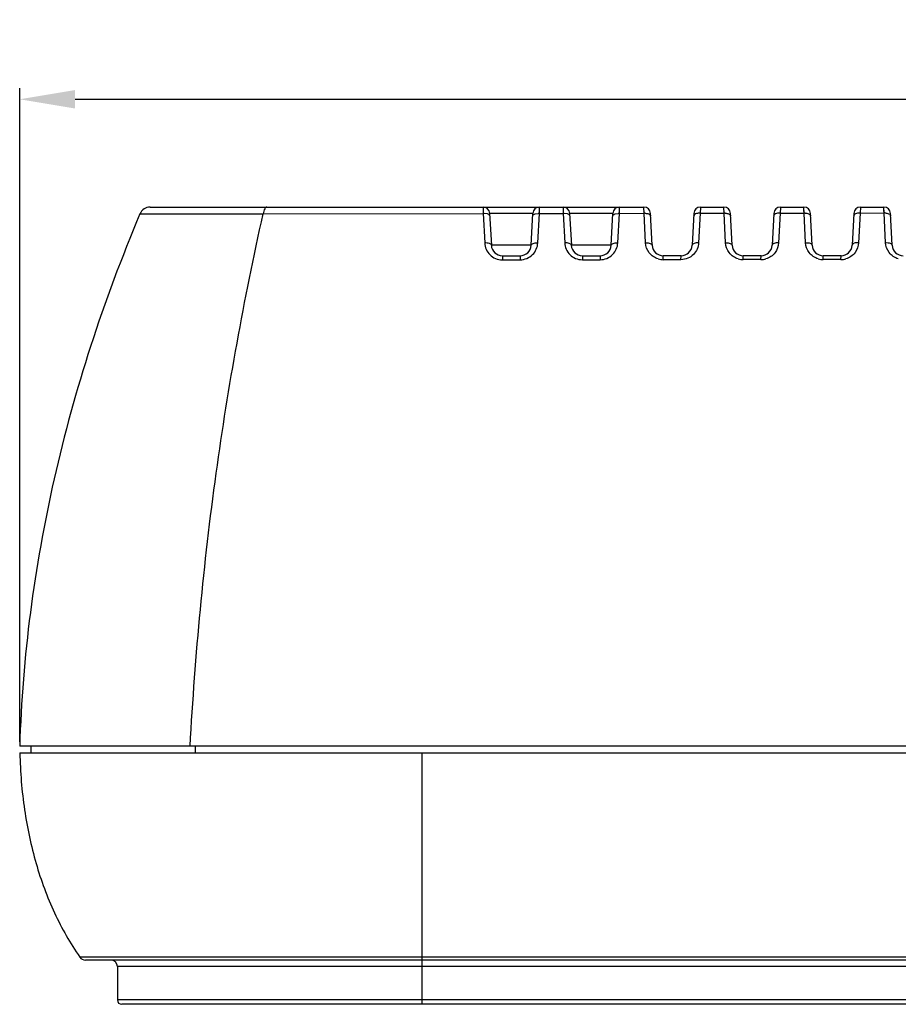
# Model space of a CAD drawing. Header units: millimetres. Extents: x 2163 to 2692, y -1564 to -1190.
# Tile 12 of 45: x 2302 to 2341, y -1302 to -1257. Entities that reach past the tile are written whole.
import ezdxf

# ---------------------------------------------------------------- set-up
doc = ezdxf.new("R2010")
doc.units = ezdxf.units.MM
doc.styles.add('HANA', font='arial.ttf')
doc.dimstyles.new('HANA$0', dxfattribs={"dimtxt": 2.5, "dimasz": 2.5, "dimexe": 0.5, "dimexo": 0.2, "dimgap": 0.5, "dimtad": 1, "dimzin": 1, "dimdsep": 46, "dimtxsty": 'HANA', "dimcen": 0, "dimclrd": 3, "dimclre": 3, "dimclrt": 4, "dimadec": 0, "dimazin": 0, "dimtfac": 1, "dimtmove": 0, "dimatfit": 3, "dimfxl": 0, "dimtzin": 0, "dimarcsym": 0})

# ---------------------------------------------------------------- blocks, each defined once
blk = doc.blocks.new('*D55')
at = {"color": 3, "lineweight": -2}
for p, q in [((2301.612, -1289.683), (2301.612, -1260.166)), ((2405.583, -1269.594), (2405.583, -1260.166)), ((2304.112, -1260.666), (2403.083, -1260.666))]:
    blk.add_line(p, q, dxfattribs=at)
at = {"color": 3}
for points in [[(2304.112, -1260.249), (2304.112, -1261.082), (2301.612, -1260.666)], [(2403.083, -1261.082), (2403.083, -1260.249), (2405.583, -1260.666)]]:
    blk.add_solid(points, dxfattribs=at)
at = {"layer": 'Defpoints', "color": 0}
for p in [(2405.583, -1260.666), (2405.583, -1269.794), (2301.612, -1289.883)]:
    blk.add_point(p, dxfattribs=at)
at = {"color": 4, "insert": (2353.598, -1258.888), "char_height": 2.5, "attachment_point": 5, "style": 'HANA'}
blk.add_mtext('103.97%%p0.30', dxfattribs=at)

msp = doc.modelspace()

# ---------------------------------------------------------------- linework, layer by layer
at = {"color": 7, "linetype": 'Continuous'}
for p, q in [((2307.504, -1265.533), (2329.806, -1265.533)), ((2322.54, -1265.533), (2322.546, -1265.824)), ((2322.541, -1265.585), (2322.541, -1265.627)), ((2322.541, -1265.627), (2322.542, -1265.645)), ((2325.084, -1265.821), (2325.09, -1265.533)), ((2325.089, -1265.609), (2325.089, -1265.597)), ((2326.153, -1265.533), (2326.158, -1265.82)), ((2326.153, -1265.55), (2326.158, -1265.82)), ((2328.697, -1265.817), (2328.703, -1265.533)), ((2328.701, -1265.64), (2328.701, -1265.625)), ((2329.811, -1265.816), (2329.806, -1265.533)), ((2329.809, -1265.717), (2329.809, -1265.701)), ((2332.356, -1265.533), (2332.35, -1265.812)), ((2332.356, -1265.547), (2332.35, -1265.812)), ((2332.35, -1265.813), (2333.424, -1265.81)), ((2332.356, -1265.533), (2333.418, -1265.533)), ((2333.424, -1265.811), (2333.418, -1265.533)), ((2333.422, -1265.714), (2333.422, -1265.698)), ((2335.963, -1265.808), (2335.892, -1267.144)), ((2335.969, -1265.533), (2335.963, -1265.808)), ((2335.969, -1265.547), (2335.963, -1265.808)), ((2335.963, -1265.808), (2337.037, -1265.806)), ((2335.969, -1265.533), (2337.031, -1265.533)), ((2337.031, -1265.538), (2337.031, -1265.533)), ((2337.037, -1265.806), (2337.031, -1265.533)), ((2337.032, -1265.559), (2337.031, -1265.538)), ((2337.033, -1265.592), (2337.032, -1265.559)), ((2337.105, -1267.143), (2337.037, -1265.806)), ((2339.576, -1265.803), (2339.505, -1267.141)), ((2339.582, -1265.533), (2339.576, -1265.803)), ((2339.582, -1265.545), (2339.576, -1265.803)), ((2339.576, -1265.803), (2340.65, -1265.801)), ((2339.576, -1265.803), (2340.65, -1265.801)), ((2339.582, -1265.533), (2340.644, -1265.533)), ((2340.65, -1265.801), (2340.644, -1265.533)), ((2340.644, -1265.538), (2340.644, -1265.533)), ((2340.645, -1265.558), (2340.644, -1265.538)), ((2340.645, -1265.591), (2340.645, -1265.558)), ((2340.718, -1267.141), (2340.65, -1265.801)), ((2307.044, -1265.839), (2312.611, -1265.836)), ((2307.05, -1265.839), (2307.071, -1265.839)), ((2309.341, -1265.838), (2311.007, -1265.837)), ((2312.611, -1265.836), (2322.546, -1265.824)), ((2322.546, -1265.824), (2322.614, -1267.153)), ((2322.736, -1265.844), (2322.597, -1265.824)), ((2322.839, -1265.818), (2322.915, -1267.256)), ((2324.791, -1265.818), (2322.839, -1265.818)), ((2324.715, -1267.256), (2324.791, -1265.818)), ((2324.894, -1265.842), (2325.033, -1265.821)), ((2325.014, -1267.151), (2325.084, -1265.821)), ((2325.084, -1265.822), (2326.158, -1265.82)), ((2326.158, -1265.82), (2326.227, -1267.15)), ((2326.349, -1265.841), (2326.21, -1265.82)), ((2326.452, -1265.818), (2326.528, -1267.256)), ((2328.404, -1265.818), (2326.452, -1265.818)), ((2328.328, -1267.256), (2328.404, -1265.818)), ((2328.507, -1265.838), (2328.646, -1265.817)), ((2328.627, -1267.149), (2328.697, -1265.817)), ((2328.697, -1265.817), (2329.811, -1265.815)), ((2328.697, -1265.817), (2329.811, -1265.816)), ((2329.879, -1267.148), (2329.811, -1265.816)), ((2330.181, -1267.256), (2330.105, -1265.818)), ((2330.105, -1265.908), (2330.111, -1265.931)), ((2332.057, -1265.818), (2331.981, -1267.256)), ((2332.057, -1265.907), (2332.051, -1265.929)), ((2332.35, -1265.812), (2332.279, -1267.146)), ((2332.35, -1265.812), (2333.424, -1265.811)), ((2333.492, -1267.145), (2333.424, -1265.811)), ((2333.793, -1267.256), (2333.718, -1265.818)), ((2333.718, -1265.906), (2333.724, -1265.929)), ((2335.67, -1265.818), (2335.594, -1267.256)), ((2335.67, -1265.904), (2335.664, -1265.927)), ((2337.406, -1267.256), (2337.331, -1265.818)), ((2337.331, -1265.904), (2337.337, -1265.927)), ((2339.283, -1265.818), (2339.207, -1267.256)), ((2339.283, -1265.902), (2339.277, -1265.925)), ((2341.019, -1267.256), (2340.944, -1265.818)), ((2340.944, -1265.901), (2340.95, -1265.925)), ((2324.715, -1267.256), (2322.915, -1267.256)), ((2328.328, -1267.256), (2326.528, -1267.256)), ((2323.414, -1267.73), (2323.412, -1267.914)), ((2323.412, -1267.914), (2324.214, -1267.913)), ((2323.414, -1267.73), (2324.216, -1267.73)), ((2324.216, -1267.73), (2324.214, -1267.913)), ((2327.027, -1267.73), (2327.025, -1267.912)), ((2327.025, -1267.912), (2327.827, -1267.911)), ((2327.027, -1267.73), (2327.829, -1267.73)), ((2327.829, -1267.73), (2327.827, -1267.911)), ((2330.678, -1267.91), (2330.68, -1267.73)), ((2331.48, -1267.909), (2330.678, -1267.91)), ((2331.482, -1267.73), (2330.68, -1267.73)), ((2331.48, -1267.909), (2331.482, -1267.73)), ((2334.291, -1267.907), (2334.293, -1267.73)), ((2335.093, -1267.907), (2334.291, -1267.907)), ((2335.095, -1267.73), (2334.293, -1267.73)), ((2335.093, -1267.907), (2335.095, -1267.73)), ((2337.904, -1267.905), (2337.906, -1267.73)), ((2338.706, -1267.905), (2337.904, -1267.905)), ((2338.708, -1267.73), (2337.906, -1267.73)), ((2338.706, -1267.905), (2338.708, -1267.73)), ((2302.026, -1289.883), (2301.612, -1289.883)), ((2301.617, -1290.183), (2302.112, -1290.183)), ((2303.695, -1289.883), (2302.026, -1289.883)), ((2302.112, -1289.883), (2302.112, -1290.183)), ((2302.112, -1290.183), (2319.782, -1290.183)), ((2363.623, -1289.883), (2303.695, -1289.883)), ((2309.542, -1289.883), (2309.542, -1290.183)), ((2319.782, -1290.183), (2425.145, -1290.183)), ((2319.783, -1295.262), (2319.784, -1290.183)), ((2319.783, -1301.533), (2319.783, -1295.262)), ((2317.106, -1299.405), (2304.332, -1299.405)), ((2422.668, -1299.533), (2304.578, -1299.533)), ((2319.602, -1299.405), (2317.106, -1299.405)), ((2319.783, -1299.405), (2319.602, -1299.405)), ((2407.463, -1299.405), (2319.783, -1299.405)), ((2306.023, -1299.833), (2306.023, -1301.333)), ((2421.223, -1299.833), (2306.023, -1299.833)), ((2421.223, -1301.333), (2306.023, -1301.333)), ((2421.023, -1301.533), (2306.223, -1301.533))]:
    msp.add_line(p, q, dxfattribs=at)
for points in [[(2322.54, -1265.533), (2322.54, -1265.534), (2322.54, -1265.535)], [(2325.089, -1265.586), (2325.09, -1265.534), (2325.09, -1265.533)], [(2326.153, -1265.533), (2326.153, -1265.534), (2326.153, -1265.535), (2326.153, -1265.55)], [(2328.702, -1265.585), (2328.703, -1265.535), (2328.703, -1265.533)], [(2329.806, -1265.582), (2329.806, -1265.537), (2329.806, -1265.534), (2329.806, -1265.533)], [(2329.807, -1265.617), (2329.807, -1265.593), (2329.806, -1265.582)], [(2332.356, -1265.533), (2332.356, -1265.534), (2332.356, -1265.537)], [(2333.419, -1265.581), (2333.419, -1265.537), (2333.418, -1265.534), (2333.418, -1265.533)], [(2333.42, -1265.615), (2333.42, -1265.592), (2333.419, -1265.581)], [(2335.969, -1265.533), (2335.969, -1265.534), (2335.969, -1265.537)], [(2337.035, -1265.732), (2337.033, -1265.605), (2337.033, -1265.592)], [(2339.582, -1265.533), (2339.582, -1265.534), (2339.582, -1265.538)], [(2340.648, -1265.729), (2340.646, -1265.604), (2340.645, -1265.591)], [(2307.204, -1265.839), (2307.268, -1265.839), (2307.342, -1265.839), (2307.423, -1265.839), (2307.51, -1265.839), (2307.602, -1265.839), (2307.697, -1265.839), (2307.797, -1265.839)], [(2308.338, -1265.839), (2308.455, -1265.838), (2309.341, -1265.838)], [(2311.007, -1265.837), (2311.108, -1265.837), (2311.207, -1265.837), (2311.303, -1265.837), (2311.398, -1265.837), (2311.49, -1265.837), (2311.58, -1265.837)], [(2311.58, -1265.837), (2312.322, -1265.836), (2312.414, -1265.836), (2312.51, -1265.836)]]:
    msp.add_lwpolyline(points, dxfattribs=at)
for centre, radius, start, end in [((2307.504, -1266.033), 0.5, 90, 157.1784), ((2322.54, -1265.833), 0.3, 3, 90), ((2325.09, -1265.833), 0.3, 90, 177), ((2326.153, -1265.833), 0.3, 3, 90), ((2328.703, -1265.833), 0.3, 90, 177), ((2329.806, -1265.833), 0.3, 3, 90), ((2332.356, -1265.833), 0.3, 90, 177), ((2333.418, -1265.833), 0.3, 3, 90), ((2333.452, -1266.466), 0.655, 87.9372, 92.4236), ((2335.969, -1265.833), 0.3, 90, 177), ((2335.937, -1266.452), 0.645, 87.6399, 92.1874), ((2337.031, -1265.833), 0.3, 3, 90), ((2337.064, -1266.447), 0.642, 87.8183, 92.3986), ((2339.582, -1265.833), 0.3, 90, 177), ((2339.551, -1266.435), 0.632, 87.6666, 92.3079), ((2340.644, -1265.833), 0.3, 3, 90), ((2340.676, -1266.429), 0.629, 87.6989, 92.3725), ((2322.576, -1266.52), 0.697, 88.2626, 92.4854), ((2325.055, -1266.508), 0.687, 87.5639, 91.8397), ((2326.188, -1266.503), 0.683, 88.1647, 92.4698), ((2328.669, -1266.49), 0.673, 87.5893, 91.9513), ((2329.84, -1266.484), 0.669, 88.0538, 92.4482), ((2332.323, -1266.471), 0.659, 87.6137, 92.0679), ((2323.414, -1267.23), 0.5, 183, 270), ((2324.216, -1267.23), 0.5, 270, 357), ((2327.027, -1267.23), 0.5, 183, 270), ((2327.829, -1267.23), 0.5, 270, 357), ((2330.68, -1267.23), 0.5, 183, 270), ((2331.482, -1267.23), 0.5, 270, 357), ((2334.293, -1267.23), 0.5, 183, 270), ((2335.095, -1267.23), 0.5, 270, 357), ((2337.906, -1267.23), 0.5, 183, 270), ((2338.708, -1267.23), 0.5, 270, 357), ((2341.519, -1267.23), 0.5, 183, 270), ((2330.678, -1267.109), 0.801, 253.6183, 269.9812), ((2334.291, -1267.107), 0.8, 253.7496, 269.9828), ((2335.092, -1267.107), 0.8, 270.08, 286.2918), ((2337.904, -1267.105), 0.8, 253.8581, 269.9833), ((2338.705, -1267.105), 0.8, 270.079, 286.2382), ((2304.578, -1299.233), 0.3, 214.9259, 270), ((2305.723, -1299.833), 0.3, 0, 89.9996), ((2306.223, -1301.333), 0.2, 180, 270)]:
    msp.add_arc(centre, radius, start, end, dxfattribs=at)
for points, knots in [([(2312.778, -1265.533), (2312.735, -1265.533), (2312.674, -1265.609), (2312.634, -1265.718), (2312.617, -1265.794), (2312.611, -1265.836)], [0, 0, 0, 0, 0.360078, 0.64943, 1, 1, 1, 1]), ([(2335.912, -1265.808), (2335.858, -1265.81), (2335.771, -1265.821), (2335.684, -1265.872), (2335.67, -1265.904)], [0, 0, 0, 0, 0.598802, 1, 1, 1, 1]), ([(2337.088, -1265.806), (2337.142, -1265.808), (2337.23, -1265.82), (2337.316, -1265.871), (2337.331, -1265.904)], [0, 0, 0, 0, 0.598219, 1, 1, 1, 1]), ([(2339.525, -1265.803), (2339.472, -1265.805), (2339.383, -1265.817), (2339.297, -1265.869), (2339.283, -1265.902)], [0, 0, 0, 0, 0.596868, 1, 1, 1, 1]), ([(2340.701, -1265.801), (2340.755, -1265.804), (2340.843, -1265.816), (2340.929, -1265.868), (2340.944, -1265.901)], [0, 0, 0, 0, 0.596294, 1, 1, 1, 1]), ([(2307.044, -1265.839), (2306.218, -1267.801), (2304.746, -1271.738), (2303.081, -1277.761), (2302, -1283.807), (2301.674, -1287.865), (2301.612, -1289.883)], [0, 0, 0, 0, 0.257622, 0.508074, 0.755571, 1, 1, 1, 1]), ([(2309.311, -1289.883), (2309.538, -1285.762), (2310.294, -1277.688), (2311.744, -1269.71), (2312.611, -1265.836)], [0, 0, 0, 0, 0.509764, 1, 1, 1, 1]), ([(2322.845, -1265.934), (2322.845, -1265.925), (2322.836, -1265.899), (2322.796, -1265.866), (2322.758, -1265.851), (2322.736, -1265.844)], [0, 0, 0, 0, 0.185534, 0.533321, 1, 1, 1, 1]), ([(2324.785, -1265.933), (2324.785, -1265.924), (2324.795, -1265.897), (2324.834, -1265.864), (2324.872, -1265.849), (2324.894, -1265.842)], [0, 0, 0, 0, 0.186813, 0.534985, 1, 1, 1, 1]), ([(2326.458, -1265.932), (2326.458, -1265.923), (2326.448, -1265.897), (2326.409, -1265.863), (2326.371, -1265.848), (2326.349, -1265.841)], [0, 0, 0, 0, 0.187299, 0.535634, 1, 1, 1, 1]), ([(2328.398, -1265.931), (2328.398, -1265.922), (2328.416, -1265.873), (2328.469, -1265.85), (2328.507, -1265.838)], [0, 0, 0, 0, 0.191084, 1, 1, 1, 1]), ([(2329.862, -1265.815), (2329.916, -1265.817), (2330.003, -1265.828), (2330.09, -1265.876), (2330.105, -1265.908)], [0, 0, 0, 0, 0.602032, 1, 1, 1, 1]), ([(2332.299, -1265.812), (2332.245, -1265.814), (2332.158, -1265.825), (2332.071, -1265.874), (2332.057, -1265.907)], [0, 0, 0, 0, 0.600724, 1, 1, 1, 1]), ([(2333.475, -1265.811), (2333.529, -1265.813), (2333.616, -1265.824), (2333.703, -1265.874), (2333.718, -1265.906)], [0, 0, 0, 0, 0.600147, 1, 1, 1, 1]), ([(2333.492, -1267.145), (2333.53, -1267.144), (2333.603, -1267.147), (2333.707, -1267.167), (2333.791, -1267.215), (2333.793, -1267.256)], [0, 0, 0, 0, 0.337126, 0.632984, 1, 1, 1, 1]), ([(2335.892, -1267.144), (2335.884, -1267.302), (2335.767, -1267.63), (2335.476, -1267.828), (2335.316, -1267.875)], [0, 0, 0, 0, 0.487363, 1, 1, 1, 1]), ([(2335.892, -1267.144), (2335.855, -1267.142), (2335.783, -1267.146), (2335.679, -1267.166), (2335.596, -1267.215), (2335.594, -1267.256)], [0, 0, 0, 0, 0.336533, 0.631599, 1, 1, 1, 1]), ([(2337.105, -1267.143), (2337.143, -1267.141), (2337.216, -1267.145), (2337.321, -1267.165), (2337.404, -1267.215), (2337.406, -1267.256)], [0, 0, 0, 0, 0.335754, 0.630793, 1, 1, 1, 1]), ([(2337.681, -1267.874), (2337.521, -1267.827), (2337.23, -1267.629), (2337.113, -1267.301), (2337.105, -1267.143)], [0, 0, 0, 0, 0.512836, 1, 1, 1, 1]), ([(2339.505, -1267.141), (2339.497, -1267.3), (2339.38, -1267.628), (2339.089, -1267.826), (2338.928, -1267.873)], [0, 0, 0, 0, 0.486803, 1, 1, 1, 1]), ([(2339.505, -1267.141), (2339.468, -1267.14), (2339.396, -1267.144), (2339.291, -1267.164), (2339.209, -1267.215), (2339.207, -1267.256)], [0, 0, 0, 0, 0.335156, 0.629404, 1, 1, 1, 1]), ([(2340.718, -1267.141), (2340.756, -1267.139), (2340.829, -1267.142), (2340.934, -1267.163), (2341.017, -1267.214), (2341.019, -1267.256)], [0, 0, 0, 0, 0.334398, 0.628624, 1, 1, 1, 1]), ([(2341.296, -1267.872), (2341.135, -1267.826), (2340.844, -1267.628), (2340.726, -1267.299), (2340.718, -1267.141)], [0, 0, 0, 0, 0.513387, 1, 1, 1, 1]), ([(2322.915, -1267.256), (2322.913, -1267.216), (2322.827, -1267.172), (2322.724, -1267.154), (2322.652, -1267.151), (2322.614, -1267.153)], [0, 0, 0, 0, 0.360818, 0.658985, 1, 1, 1, 1]), ([(2322.614, -1267.153), (2322.619, -1267.25), (2322.665, -1267.446), (2322.838, -1267.697), (2323.098, -1267.872), (2323.308, -1267.914), (2323.412, -1267.914)], [0, 0, 0, 0, 0.240843, 0.486903, 0.740479, 1, 1, 1, 1]), ([(2324.214, -1267.913), (2324.319, -1267.913), (2324.529, -1267.871), (2324.789, -1267.696), (2324.962, -1267.444), (2325.009, -1267.248), (2325.014, -1267.151)], [0, 0, 0, 0, 0.259625, 0.513475, 0.75956, 1, 1, 1, 1]), ([(2324.715, -1267.256), (2324.718, -1267.217), (2324.802, -1267.171), (2324.904, -1267.153), (2324.976, -1267.15), (2325.014, -1267.151)], [0, 0, 0, 0, 0.361998, 0.659483, 1, 1, 1, 1]), ([(2326.528, -1267.256), (2326.525, -1267.216), (2326.44, -1267.17), (2326.337, -1267.152), (2326.264, -1267.149), (2326.227, -1267.15)], [0, 0, 0, 0, 0.362756, 0.660206, 1, 1, 1, 1]), ([(2326.227, -1267.15), (2326.232, -1267.247), (2326.278, -1267.443), (2326.45, -1267.695), (2326.711, -1267.87), (2326.92, -1267.912), (2327.025, -1267.912)], [0, 0, 0, 0, 0.240486, 0.48637, 0.740072, 1, 1, 1, 1]), ([(2327.827, -1267.911), (2327.932, -1267.911), (2328.142, -1267.869), (2328.402, -1267.693), (2328.575, -1267.441), (2328.621, -1267.246), (2328.627, -1267.149)], [0, 0, 0, 0, 0.260041, 0.514051, 0.759966, 1, 1, 1, 1]), ([(2328.328, -1267.256), (2328.331, -1267.216), (2328.414, -1267.169), (2328.517, -1267.15), (2328.589, -1267.147), (2328.627, -1267.149)], [0, 0, 0, 0, 0.364037, 0.660745, 1, 1, 1, 1]), ([(2329.879, -1267.148), (2329.917, -1267.146), (2329.99, -1267.149), (2330.094, -1267.168), (2330.178, -1267.216), (2330.181, -1267.256)], [0, 0, 0, 0, 0.338477, 0.635144, 1, 1, 1, 1]), ([(2330.452, -1267.877), (2330.293, -1267.83), (2330.004, -1267.633), (2329.888, -1267.306), (2329.879, -1267.148)], [0, 0, 0, 0, 0.511793, 1, 1, 1, 1]), ([(2332.279, -1267.146), (2332.274, -1267.243), (2332.228, -1267.439), (2332.056, -1267.691), (2331.795, -1267.867), (2331.585, -1267.909), (2331.48, -1267.909)], [0, 0, 0, 0, 0.239707, 0.485472, 0.739641, 1, 1, 1, 1]), ([(2332.279, -1267.146), (2332.242, -1267.145), (2332.17, -1267.148), (2332.066, -1267.168), (2331.983, -1267.216), (2331.981, -1267.256)], [0, 0, 0, 0, 0.337908, 0.633798, 1, 1, 1, 1]), ([(2334.067, -1267.875), (2333.907, -1267.829), (2333.617, -1267.631), (2333.501, -1267.304), (2333.492, -1267.145)], [0, 0, 0, 0, 0.512302, 1, 1, 1, 1]), ([(2301.617, -1290.183), (2301.637, -1291.043), (2301.772, -1292.727), (2302.287, -1295.159), (2303.116, -1297.408), (2303.892, -1298.775), (2304.332, -1299.405)], [0, 0, 0, 0, 0.264621, 0.518846, 0.763324, 1, 1, 1, 1])]:
    msp.add_open_spline(points, degree=3, knots=knots, dxfattribs=at)

# ---------------------------------------------------------------- dimensions: what is measured, and where the dimension line sits
dim = msp.add_linear_dim(base=(2405.583, -1260.666), p1=(2301.612, -1289.883), p2=(2405.583, -1269.794), dimstyle='HANA$0', override={"dimgap": 0.5, "dimcen": 1.5, "dimadec": 1, "dimtol": 1, "dimlim": 0, "dimtp": 0.3, "dimtm": 0.3, "dimtfillclr": 3})
dim.commit()
dim.dimension.update_dxf_attribs({"geometry": '*D55', "text_midpoint": (2353.598, -1258.888)})

doc.saveas('drawing.dxf')
